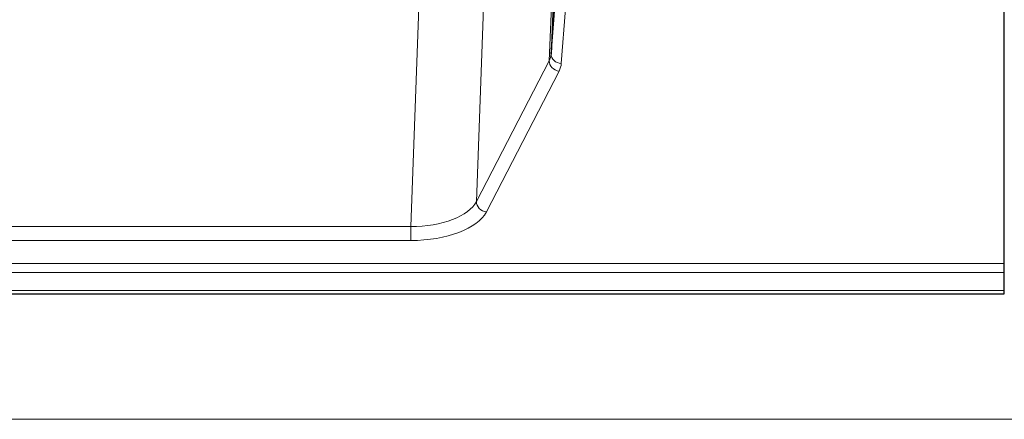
# Model space of a CAD drawing. Header units: inches. Extents: x 0 to 23760, y -13 to 16800.
# Tile 110 of 256: x 2743 to 3034, y 14166 to 14284. Entities that reach past the tile are written whole.
import ezdxf

# ---------------------------------------------------------------- set-up
doc = ezdxf.new("R2010")
doc.units = ezdxf.units.IN
doc.layers.add('1', color=7, linetype='Continuous', true_color=0xffffff)

msp = doc.modelspace()

# ---------------------------------------------------------------- linework, layer by layer
at = {"layer": '1', "color": 110, "linetype": 'Continuous', "lineweight": 13}
for p, q in [((2899.785, 14271.747), (2903.252, 14358.958)), ((2881.736, 14324.272), (2878.3, 14230.132)), ((2858.891, 14222.729), (2862.365, 14317.904)), ((2904.561, 14287.139), (2903.367, 14270.991)), ((2878.3, 14230.132), (2899.785, 14271.747)), ((2902.693, 14268.684), (2881.208, 14227.069)), ((2651.681, 14222.729), (2858.891, 14222.729)), ((2858.891, 14222.729), (2858.891, 14218.627)), ((2858.891, 14218.627), (2651.681, 14218.627)), ((2477.286, 14211.867), (3034.286, 14211.867)), ((2477.286, 14209.133), (3034.286, 14209.133)), ((2477.286, 14203.885), (3034.286, 14203.885)), ((2162.786, 14165.755), (6919.786, 14165.755))]:
    msp.add_line(p, q, dxfattribs=at)
at = {"layer": '1', "color": 2, "linetype": 'Continuous', "lineweight": 25}
for p, q in [((2903.798, 14359.968), (2900.37, 14273.758)), ((3034.286, 14211.867), (3034.286, 14300.268)), ((2900.37, 14273.758), (2901.599, 14290.375)), ((3034.286, 14209.133), (3034.286, 14211.867)), ((3034.286, 14203.885), (3034.286, 14209.133)), ((3034.286, 14202.869), (3034.286, 14203.885)), ((2477.286, 14202.869), (3034.286, 14202.869))]:
    msp.add_line(p, q, dxfattribs=at)
at = {"layer": '1', "color": 110, "linetype": 'Continuous', "lineweight": 13}
for centre, major_axis, ratio, start_param, end_param in [((2880.367, 14274.012), (20.016, 0.121), 0.4848834, 6.0350943, 6.2444185), ((2903.367, 14273.615), (2.992, -0.221), 0.8740585, 3.1714428, 4.7769181), ((2902.693, 14271.308), (2.666, -1.376), 0.8484453, 3.5215353, 5.1252561), ((2880.367, 14271.388), (23.014, 0.002), 0.4845187, 6.038018, 6.2473422), ((2858.885, 14232.402), (20.013, 0.104), 0.483363, 4.7101919, 6.0355739), ((2881.208, 14229.693), (2.666, -1.376), 0.8484453, 3.5215353, 5.1252561), ((2858.885, 14229.779), (-23.012, 0.004), 0.4845836, 1.5711584, 2.8965404)]:
    msp.add_ellipse(centre, major_axis=major_axis, ratio=ratio, start_param=start_param, end_param=end_param, dxfattribs=at)

doc.saveas('drawing.dxf')
